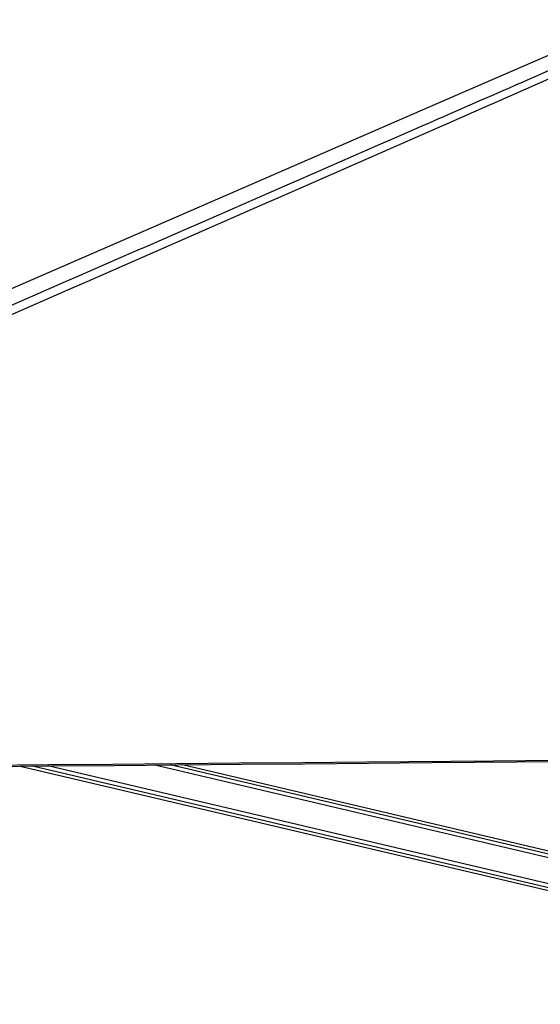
# Model space of a CAD drawing. Header units: millimetres. Extents: x 10 to 13239, y 20 to 10604.
# Tile 46 of 130: x 4758 to 5109, y 2934 to 3598. Entities that reach past the tile are written whole.
import ezdxf

# ---------------------------------------------------------------- set-up
doc = ezdxf.new("R2010")
doc.units = ezdxf.units.MM
doc.layers.add('COMPONENT_GEOMETRY', color=7, linetype='Continuous')
doc.styles.add('SLDTEXTSTYLE0', font='TXT', dxfattribs={"width": 0.75})
doc.dimstyles.new('SLDDIMSTYLE0', dxfattribs={"dimtxt": 75, "dimasz": 3.302, "dimexe": 0, "dimexo": 0.0625, "dimgap": 18.75, "dimtad": 0, "dimtih": 1, "dimtoh": 1, "dimdec": 0, "dimrnd": 1e-09, "dimzin": 12, "dimdsep": 46, "dimtxsty": 'SLDTEXTSTYLE0', "dimsah": 1, "dimcen": 0.09, "dimadec": 0, "dimazin": 3, "dimtfac": 1, "dimtdec": 0, "dimtofl": 0, "dimtmove": 0, "dimatfit": 3, "dimfxl": 1, "dimfrac": 2, "dimtolj": 1, "dimtzin": 12, "dimarcsym": 0})

# ---------------------------------------------------------------- blocks, each defined once
blk = doc.blocks.new('_D_4')
at = {"layer": 'COMPONENT_GEOMETRY', "color": 7}
for p, q in [((6913.41, 3087.79), (6450.56, 3087.79)), ((6453.74, 3087.79), (6453.74, 2091.19)), ((6303.68, 2075.95), (6280.83, 2075.95)), ((6280.83, 2075.95), (6280.83, 1956.89)), ((6603.79, 2075.95), (6626.64, 2075.95)), ((6626.64, 2075.95), (6626.64, 1956.89)), ((6280.83, 1956.89), (6303.68, 1956.89)), ((6626.64, 1956.89), (6603.79, 1956.89)), ((6453.74, 848.07), (6453.74, 1844.68)), ((4107.11, 848.07), (6456.91, 848.07))]:
    blk.add_line(p, q, dxfattribs=at)
for points in [[(6453.74, 3087.79), (6453.23, 3084.49), (6454.24, 3084.49)], [(6453.74, 848.07), (6454.24, 851.37), (6453.23, 851.37)]]:
    blk.add_solid(points, dxfattribs=at)
at = {"layer": 'COMPONENT_GEOMETRY', "color": 7, "char_height": 75, "attachment_point": 1, "style": 'SLDTEXTSTYLE0'}
for s, insert in [('7\'4.18"', (6303.68, 2053.57)), ('2240mm', (6249.15, 1941.36))]:
    blk.add_mtext(s, dxfattribs=dict(at, insert=insert))

msp = doc.modelspace()

# ---------------------------------------------------------------- linework, layer by layer
at = {"color": 8, "linetype": 'Continuous', "lineweight": 25}
for p, q in [((5405.88, 2964.1), (4848.96, 3095.43)), ((5406.45, 2966.5), (4859.31, 3095.52)), ((5401.38, 2944.99), (4766.43, 3094.71)), ((5401.94, 2947.39), (4776.77, 3094.8))]:
    msp.add_line(p, q, dxfattribs=at)
at = {"color": 7, "linetype": 'Continuous', "lineweight": 25}
for p, q in [((5406.9, 2968.41), (4867.55, 3095.59)), ((4758.26, 3094.64), (5400.93, 2943.1))]:
    msp.add_line(p, q, dxfattribs=at)
at = {"color": 7, "linetype": 'Continuous', "lineweight": 25, "flags": 128}
for points in [[(5169.77, 3598.19), (5037.97, 3540.93), (4721.48, 3403.41)], [(4734.67, 3095.36), (4777.51, 3095.73), (4820.34, 3096.1), (4863.17, 3096.47), (4906, 3096.84), (4948.84, 3097.21), (4991.67, 3097.58), (5077.33, 3098.32), (5120.17, 3098.69), (5163, 3099.06), (5205.83, 3099.44), (5248.66, 3099.81), (5291.5, 3100.18), (5334.33, 3100.56), (5377.16, 3100.93), (5419.99, 3101.3), (5477.33, 3101.8)], [(4736.01, 3094.45), (4778.84, 3094.82), (4821.68, 3095.19), (4864.51, 3095.56), (4907.34, 3095.93), (4950.17, 3096.3), (4993.01, 3096.67), (5035.84, 3097.04), (5121.5, 3097.79), (5164.34, 3098.16), (5207.17, 3098.53), (5250, 3098.9), (5292.83, 3099.28), (5335.67, 3099.65), (5378.5, 3100.02), (5421.33, 3100.4), (5477.33, 3100.89)]]:
    msp.add_lwpolyline(points, dxfattribs=at)
at = {"color": 8, "linetype": 'Continuous', "lineweight": 25}
msp.add_open_spline([(4733.44, 3397.34), (4831.96, 3440.37), (4982.23, 3505.99), (5132.95, 3571.96), (5184.85, 3594.68)], degree=3, knots=[0, 0, 0, 0, 0.6556609, 1, 1, 1, 1], dxfattribs=at)
at = {"color": 7, "linetype": 'Continuous', "lineweight": 25}
msp.add_open_spline([(5197.12, 3594.6), (5145.72, 3571.9), (4996.24, 3505.9), (4846.14, 3440.23), (4747.65, 3397.15)], degree=3, knots=[0, 0, 0, 0, 0.343844, 1, 1, 1, 1], dxfattribs=at)

# ---------------------------------------------------------------- dimensions: what is measured, and where the dimension line sits
at = {"layer": 'COMPONENT_GEOMETRY', "color": 7}
dim = msp.add_linear_dim(base=(6453.74, 848.07), p1=(6914.68, 3087.79), p2=(4105.84, 848.07), angle=90, dimstyle='SLDDIMSTYLE0', dxfattribs=at)
dim.commit()
dim.dimension.update_dxf_attribs({"geometry": '_D_4', "text_midpoint": (6453.74, 1967.93), "dimtype": 160})

doc.saveas('drawing.dxf')
